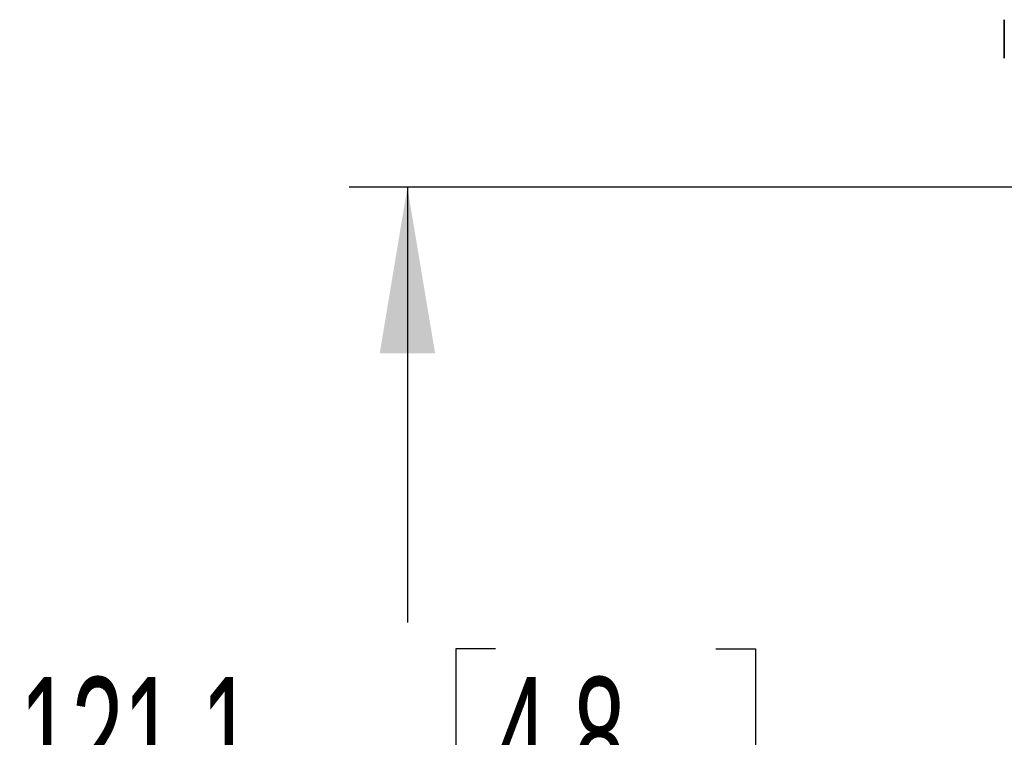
# Model space of a CAD drawing. Header units: millimetres. Extents: x 0 to 1118, y 0 to 864.
# Tile 130 of 172: x 757 to 784, y 373 to 393. Entities that reach past the tile are written whole.
import ezdxf

# ---------------------------------------------------------------- set-up
doc = ezdxf.new("R2010")
doc.units = ezdxf.units.MM
doc.layers.add('ALPHAREV', color=7, linetype='Continuous', lineweight=25)
doc.styles.add('SLDTEXTSTYLE0', font='TXT', dxfattribs={"width": 0.605})
doc.dimstyles.new('SLDDIMSTYLE0', dxfattribs={"dimtxt": 3.175, "dimasz": 4.572, "dimexe": 0, "dimexo": 0.0625, "dimgap": 0.79375, "dimtad": 0, "dimtih": 1, "dimtoh": 1, "dimdec": 1, "dimlfac": 4, "dimrnd": 1e-09, "dimzin": 12, "dimdsep": 46, "dimtxsty": 'SLDTEXTSTYLE0', "dimsah": 1, "dimcen": 0.09, "dimadec": 0, "dimazin": 3, "dimtfac": 1, "dimtofl": 0, "dimtmove": 0, "dimatfit": 3, "dimfxl": 1, "dimfrac": 2, "dimtolj": 1, "dimtzin": 12, "dimarcsym": 0})

# ---------------------------------------------------------------- blocks, each defined once
blk = doc.blocks.new('_D_12')
at = {"layer": 'ALPHAREV'}
for p, q in [((817.763, 388.621), (766.132, 388.621)), ((767.732, 388.621), (767.732, 376.642)), ((770.158, 375.915), (769.066, 375.915)), ((769.066, 375.915), (769.066, 371.042)), ((776.221, 375.915), (777.313, 375.915)), ((777.313, 375.915), (777.313, 371.042)), ((769.066, 371.042), (770.158, 371.042)), ((777.313, 371.042), (776.221, 371.042)), ((767.732, 358.336), (767.732, 370.315)), ((817.763, 358.336), (766.132, 358.336))]:
    blk.add_line(p, q, dxfattribs=at)
for points in [[(767.732, 388.621), (766.97, 384.049), (768.494, 384.049)], [(767.732, 358.336), (768.494, 362.908), (766.97, 362.908)]]:
    blk.add_solid(points, dxfattribs=at)
at = {"layer": 'ALPHAREV', "char_height": 3.175, "attachment_point": 1, "style": 'SLDTEXTSTYLE0'}
for s, insert in [('121.1', (757.061, 375.135)), ('4.8', (770.158, 375.135))]:
    blk.add_mtext(s, dxfattribs=dict(at, insert=insert))

msp = doc.modelspace()

# ---------------------------------------------------------------- linework, layer by layer
at = {"color": 7, "linetype": 'Continuous', "lineweight": 35}
msp.add_line((784.161, 393.235), (784.161, 392.179), dxfattribs=at)

# ---------------------------------------------------------------- dimensions: what is measured, and where the dimension line sits
at = {"layer": 'ALPHAREV'}
dim = msp.add_linear_dim(base=(767.732, 358.336), p1=(819.363, 388.621), p2=(819.363, 358.336), angle=90, dimstyle='SLDDIMSTYLE0', dxfattribs=at)
dim.commit()
dim.dimension.update_dxf_attribs({"geometry": '_D_12', "text_midpoint": (767.732, 373.478), "dimtype": 160})

doc.saveas('drawing.dxf')
